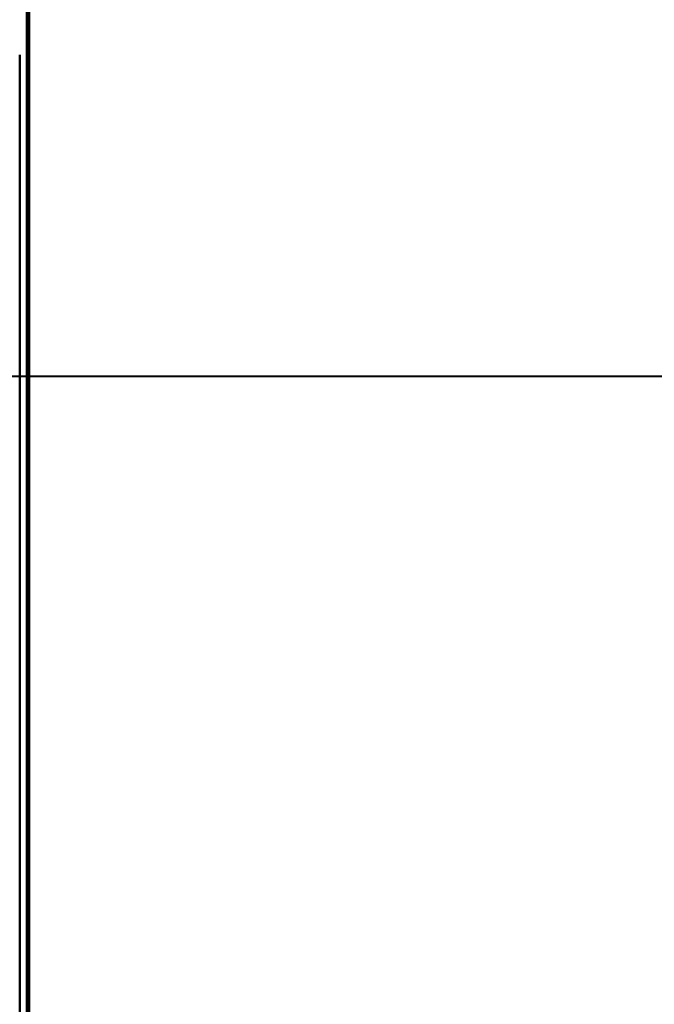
# Model space of a CAD drawing. Header units: millimetres. Extents: x -1087 to 1688, y -120 to 936.
# Tile 38 of 88: x -499 to -473, y 711 to 752. Entities that reach past the tile are written whole.
import ezdxf

# ---------------------------------------------------------------- set-up
doc = ezdxf.new("R2010")
doc.units = ezdxf.units.MM
doc.layers.add('G-IMPT', color=8, linetype='Continuous', lineweight=40)

# ---------------------------------------------------------------- blocks, each defined once
blk = doc.blocks.new('NEXA 400 CALQUES_dwg-748074-Arrière')
at = {"layer": 'G-IMPT'}
for p, q in [((-499.3, 638.372), (-499.3, 750.872)), ((-499.3, 750.872), (-499.3, 638.372)), ((-499.3, 743.372), (-499.3, 743.622)), ((-499.3, 743.622), (-499.3, 743.372)), ((-499.3, 743.122), (-499.3, 743.372)), ((-499.3, 743.372), (-499.3, 743.122)), ((-499.3, 638.372), (-499.3, 737.746)), ((-499.3, 737.746), (-499.3, 538.998)), ((-499.3, 737.746), (-499.3, 538.998)), ((573.387, 737.432), (-573.387, 737.432))]:
    blk.add_line(p, q, dxfattribs=at)
at = {"layer": 'G-IMPT', "flags": 128}
for points in [[(-499, 129.372), (-499, 303.872), (-499, 478.372), (-499, 652.872), (-499, 827.372)], [(-499, 827.372), (-499, 652.872), (-499, 478.372), (-499, 303.872), (-499, 129.372)], [(-499, 827.272), (-499, 652.822), (-499, 478.372), (-499, 303.922), (-499, 129.472)], [(-499, 129.472), (-499, 303.922), (-499, 478.372), (-499, 652.822), (-499, 827.272)], [(-498.9, 161.372), (-498.9, 327.847), (-498.9, 494.322), (-498.9, 660.797), (-498.9, 827.272)], [(-498.9, 827.272), (-498.9, 660.797), (-498.9, 494.322), (-498.9, 327.847), (-498.9, 161.372)]]:
    blk.add_lwpolyline(points, dxfattribs=at)

msp = doc.modelspace()

# ---------------------------------------------------------------- block references
at = {"layer": 'G-IMPT'}
msp.add_blockref('NEXA 400 CALQUES_dwg-748074-Arrière', (0, 0), dxfattribs=at)

doc.saveas('drawing.dxf')
